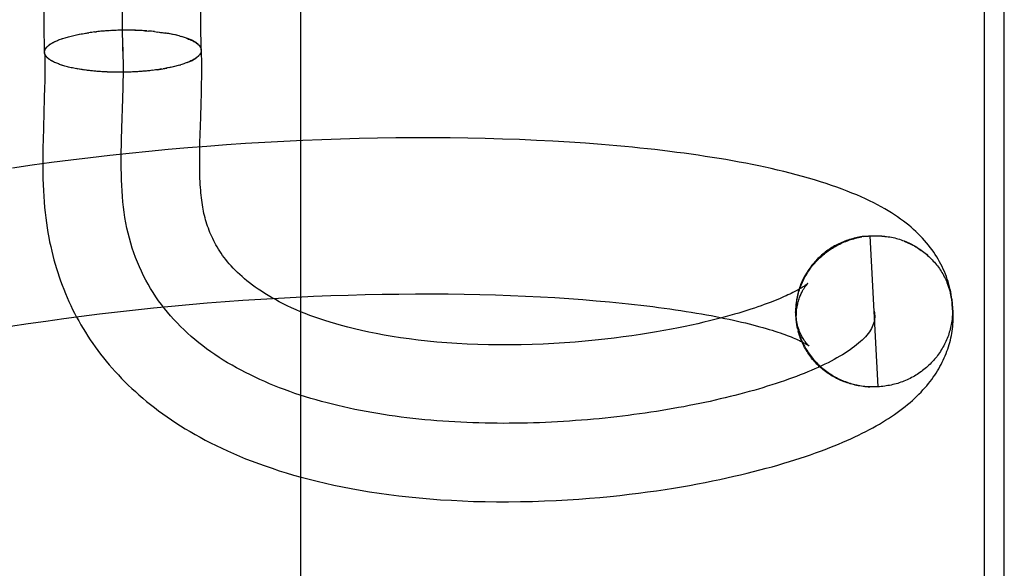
# Model space of a CAD drawing. Header units: inches. Extents: x 0 to 215, y 0 to 139.
# Tile 102 of 117: x 127.8537 to 127.9792, y 51.9599 to 52.0299. Entities that reach past the tile are written whole.
import ezdxf

# ---------------------------------------------------------------- set-up
doc = ezdxf.new("R2010")
doc.units = ezdxf.units.IN
doc.header["$LTSCALE"] = 11.804375
doc.header["$MEASUREMENT"] = 0
doc.linetypes.add('HIDDEN', pattern=[0.2, 0.1, -0.1])
doc.layers.add('DEFAULT_2', color=8, linetype='HIDDEN')

msp = doc.modelspace()

# ---------------------------------------------------------------- linework, layer by layer
at = {"layer": 'DEFAULT_2', "color": 8, "linetype": 'HIDDEN'}
for p, q in [((127.85686, 52.0257), (127.85461, 52.20468)), ((127.87686, 52.02596), (127.87461, 52.20483)), ((127.86686, 52.02583), (127.8648, 52.1886)), ((127.88956, 51.81334), (127.88956, 52.18834)), ((127.97662, 52.18831), (127.97662, 51.81337)), ((127.97921, 51.81624), (127.97921, 52.18544)), ((127.85876, 52.02731), (127.85893, 52.02736)), ((127.86042, 52.0278), (127.86062, 52.02785)), ((127.86059, 52.02784), (127.86079, 52.02789)), ((127.86076, 52.02788), (127.86097, 52.02793)), ((127.86093, 52.02792), (127.86116, 52.02796)), ((127.86129, 52.02799), (127.86251, 52.02819)), ((127.86326, 52.02829), (127.86348, 52.02831)), ((127.86368, 52.02833), (127.86345, 52.02831)), ((127.86389, 52.02835), (127.86365, 52.02833)), ((127.86409, 52.02837), (127.86384, 52.02835)), ((127.86429, 52.02839), (127.86404, 52.02837)), ((127.8645, 52.02841), (127.86423, 52.02838)), ((127.8647, 52.02842), (127.86443, 52.0284)), ((127.86491, 52.02844), (127.86463, 52.02842)), ((127.86512, 52.02845), (127.86483, 52.02843)), ((127.86532, 52.02846), (127.86503, 52.02844)), ((127.86553, 52.02847), (127.86523, 52.02845)), ((127.86574, 52.02848), (127.86543, 52.02846)), ((127.86595, 52.02849), (127.86563, 52.02847)), ((127.86616, 52.0285), (127.86584, 52.02848)), ((127.86637, 52.0285), (127.86604, 52.02849)), ((127.86659, 52.02851), (127.86624, 52.0285)), ((127.8668, 52.02851), (127.86645, 52.0285)), ((127.86701, 52.02851), (127.86665, 52.02851)), ((127.86722, 52.02852), (127.86686, 52.02851)), ((127.86743, 52.02852), (127.86708, 52.02851)), ((127.86764, 52.02851), (127.8673, 52.02851)), ((127.86785, 52.02851), (127.86752, 52.02851)), ((127.86806, 52.02851), (127.86774, 52.02851)), ((127.86827, 52.0285), (127.86796, 52.02851)), ((127.86848, 52.0285), (127.86818, 52.0285)), ((127.86869, 52.02849), (127.86839, 52.02849)), ((127.8689, 52.02848), (127.86861, 52.02849)), ((127.8691, 52.02847), (127.86883, 52.02848)), ((127.86931, 52.02846), (127.86904, 52.02847)), ((127.86951, 52.02845), (127.86926, 52.02846)), ((127.87091, 52.02833), (127.87112, 52.0283)), ((127.8711, 52.02831), (127.87132, 52.02828)), ((127.87129, 52.02829), (127.87152, 52.02825)), ((127.87148, 52.02827), (127.87171, 52.02823)), ((127.87166, 52.02824), (127.8719, 52.0282)), ((127.87185, 52.02822), (127.87209, 52.02817)), ((127.87203, 52.02819), (127.87228, 52.02814)), ((127.87239, 52.02814), (127.87221, 52.02816)), ((127.87256, 52.02811), (127.87228, 52.02814)), ((127.87274, 52.02808), (127.87246, 52.02811)), ((127.87291, 52.02804), (127.87264, 52.02808)), ((127.87307, 52.02801), (127.87282, 52.02805)), ((127.87324, 52.02798), (127.873, 52.02802)), ((127.8734, 52.02794), (127.87317, 52.02798)), ((127.87356, 52.02791), (127.87334, 52.02795)), ((127.87372, 52.02787), (127.87351, 52.02791)), ((127.87387, 52.02783), (127.87367, 52.02787)), ((127.87402, 52.0278), (127.87383, 52.02783)), ((127.87416, 52.02776), (127.87398, 52.02779)), ((127.87414, 52.02775), (127.87429, 52.02771)), ((127.85816, 52.02705), (127.85832, 52.02712)), ((127.85827, 52.0271), (127.85843, 52.02717)), ((127.85839, 52.02715), (127.85855, 52.02722)), ((127.85851, 52.02721), (127.85867, 52.02727)), ((127.85863, 52.02726), (127.8588, 52.02732)), ((127.8765, 52.02521), (127.8764, 52.02514)), ((127.87655, 52.02526), (127.87647, 52.0252)), ((127.85844, 52.0243), (127.85827, 52.02435)), ((127.85856, 52.02425), (127.85839, 52.0243)), ((127.85868, 52.02421), (127.85851, 52.02426)), ((127.8588, 52.02416), (127.85864, 52.02421)), ((127.85893, 52.02411), (127.85877, 52.02416)), ((127.85907, 52.02407), (127.8589, 52.02411)), ((127.8592, 52.02403), (127.85907, 52.02407)), ((127.86062, 52.02366), (127.86043, 52.02371)), ((127.8608, 52.02363), (127.8606, 52.02368)), ((127.86098, 52.02359), (127.86077, 52.02364)), ((127.86116, 52.02356), (127.86094, 52.02361)), ((127.87123, 52.02347), (127.87248, 52.02368)), ((127.87283, 52.02375), (127.87256, 52.0237)), ((127.87299, 52.02379), (127.87274, 52.02373)), ((127.87316, 52.02382), (127.87292, 52.02377)), ((127.87332, 52.02386), (127.87309, 52.02381)), ((127.87348, 52.0239), (127.87326, 52.02385)), ((127.87364, 52.02394), (127.87343, 52.02389)), ((127.8738, 52.02398), (127.87359, 52.02393)), ((127.87395, 52.02402), (127.87375, 52.02397)), ((127.8741, 52.02406), (127.87391, 52.02401)), ((127.87407, 52.02406), (127.87424, 52.02411)), ((127.86135, 52.02353), (127.86112, 52.02358)), ((127.86148, 52.02352), (127.86129, 52.02355)), ((127.86166, 52.02349), (127.86135, 52.02353)), ((127.86185, 52.02346), (127.86154, 52.0235)), ((127.86203, 52.02343), (127.86173, 52.02347)), ((127.86223, 52.02341), (127.86192, 52.02344)), ((127.86242, 52.02338), (127.86212, 52.02341)), ((127.86261, 52.02336), (127.86232, 52.02339)), ((127.86281, 52.02334), (127.86252, 52.02337)), ((127.86301, 52.02332), (127.86272, 52.02334)), ((127.86321, 52.0233), (127.86293, 52.02332)), ((127.86341, 52.02328), (127.86314, 52.0233)), ((127.86362, 52.02326), (127.86334, 52.02328)), ((127.86383, 52.02325), (127.86356, 52.02326)), ((127.86403, 52.02323), (127.86377, 52.02325)), ((127.86424, 52.02322), (127.86398, 52.02323)), ((127.86445, 52.02321), (127.8642, 52.02322)), ((127.86466, 52.0232), (127.86441, 52.0232)), ((127.86488, 52.02319), (127.86463, 52.02319)), ((127.86663, 52.02315), (127.86638, 52.02315)), ((127.86686, 52.02315), (127.8666, 52.02315)), ((127.86706, 52.02315), (127.86682, 52.02315)), ((127.86727, 52.02316), (127.86703, 52.02316)), ((127.86812, 52.02319), (127.8679, 52.02318)), ((127.86855, 52.02321), (127.86829, 52.0232)), ((127.86876, 52.02322), (127.8685, 52.02321)), ((127.86897, 52.02324), (127.8687, 52.02322)), ((127.8691, 52.02325), (127.8689, 52.02323)), ((127.8693, 52.02326), (127.86897, 52.02324)), ((127.8695, 52.02328), (127.86919, 52.02325)), ((127.8697, 52.02329), (127.8694, 52.02327)), ((127.86989, 52.02331), (127.86961, 52.02329)), ((127.87009, 52.02333), (127.86981, 52.02331)), ((127.87028, 52.02335), (127.87002, 52.02333)), ((127.87048, 52.02338), (127.87023, 52.02335)), ((127.87067, 52.0234), (127.87043, 52.02337)), ((127.87086, 52.02342), (127.87063, 52.02339)), ((127.87104, 52.02345), (127.87083, 52.02342)), ((127.87123, 52.02347), (127.87104, 52.02345)), ((127.85689, 52.02126), (127.85685, 52.01986)), ((127.86685, 52.01975), (127.86689, 52.02124)), ((127.87688, 52.02043), (127.8769, 52.02175)), ((127.85685, 52.01986), (127.85673, 52.0161)), ((127.87684, 52.01918), (127.87688, 52.02043)), ((127.86673, 52.01603), (127.86685, 52.01975)), ((127.85673, 52.0161), (127.85669, 52.01449)), ((127.86669, 52.01454), (127.86673, 52.01603)), ((127.87669, 52.01418), (127.87671, 52.01522)), ((127.87758, 52.0137), (127.87512, 52.0135)), ((127.87667, 52.01318), (127.87669, 52.01418)), ((127.88005, 52.01388), (127.87758, 52.0137)), ((127.8825, 52.01405), (127.88005, 52.01388)), ((127.88494, 52.0142), (127.8825, 52.01405)), ((127.88738, 52.01433), (127.88494, 52.0142)), ((127.8898, 52.01445), (127.88738, 52.01433)), ((127.8922, 52.01455), (127.8898, 52.01445)), ((127.8946, 52.01463), (127.8922, 52.01455)), ((127.89697, 52.0147), (127.8946, 52.01463)), ((127.89933, 52.01475), (127.89697, 52.0147)), ((127.90167, 52.01478), (127.89933, 52.01475)), ((127.90399, 52.0148), (127.90167, 52.01478)), ((127.90629, 52.0148), (127.90399, 52.0148)), ((127.90856, 52.01478), (127.90629, 52.0148)), ((127.91081, 52.01475), (127.90856, 52.01478)), ((127.91304, 52.01471), (127.91081, 52.01475)), ((127.91524, 52.01464), (127.91304, 52.01471)), ((127.91742, 52.01457), (127.91524, 52.01464)), ((127.91956, 52.01447), (127.91742, 52.01457)), ((127.92168, 52.01436), (127.91956, 52.01447)), ((127.92377, 52.01424), (127.92168, 52.01436)), ((127.92582, 52.0141), (127.92377, 52.01424)), ((127.8652, 52.01253), (127.86272, 52.01225)), ((127.86768, 52.0128), (127.8652, 52.01253)), ((127.87016, 52.01305), (127.86768, 52.0128)), ((127.87264, 52.01329), (127.87016, 52.01305)), ((127.87512, 52.0135), (127.87264, 52.01329)), ((127.85528, 52.01129), (127.85281, 52.01094)), ((127.85775, 52.01163), (127.85528, 52.01129)), ((127.86023, 52.01195), (127.85775, 52.01163)), ((127.86272, 52.01225), (127.86023, 52.01195)), ((127.96149, 52.00224), (127.9619, 52.00227)), ((127.9617, 52.00226), (127.96211, 52.00229)), ((127.96311, 51.98305), (127.96211, 52.00229)), ((127.96147, 52.00223), (127.96108, 52.00219)), ((127.96128, 52.00222), (127.96169, 52.00225)), ((127.97198, 51.99615), (127.97233, 51.99502)), ((127.89337, 51.99467), (127.89557, 51.99474)), ((127.89557, 51.99474), (127.89775, 51.9948)), ((127.89775, 51.9948), (127.89991, 51.99484)), ((127.89991, 51.99484), (127.90205, 51.99487)), ((127.90205, 51.99487), (127.90416, 51.99489)), ((127.90416, 51.99489), (127.90625, 51.99489)), ((127.90625, 51.99489), (127.90832, 51.99488)), ((127.90832, 51.99488), (127.91035, 51.99485)), ((127.91035, 51.99485), (127.91236, 51.99481)), ((127.91236, 51.99481), (127.91434, 51.99475)), ((127.91434, 51.99475), (127.91628, 51.99469)), ((127.87304, 51.99333), (127.87533, 51.99354)), ((127.87533, 51.99354), (127.87762, 51.99373)), ((127.87762, 51.99373), (127.8799, 51.99391)), ((127.8799, 51.99391), (127.88217, 51.99408)), ((127.88217, 51.99408), (127.88443, 51.99422)), ((127.88443, 51.99422), (127.88669, 51.99436)), ((127.88669, 51.99436), (127.88893, 51.99448)), ((127.88893, 51.99448), (127.89116, 51.99458)), ((127.89116, 51.99458), (127.89337, 51.99467)), ((127.91628, 51.99469), (127.91819, 51.99461)), ((127.91819, 51.99461), (127.92007, 51.99451)), ((127.92007, 51.99451), (127.92191, 51.99441)), ((127.92191, 51.99441), (127.92371, 51.99429)), ((127.92371, 51.99429), (127.92547, 51.99416)), ((127.92547, 51.99416), (127.92719, 51.99402)), ((127.8616, 51.99205), (127.86388, 51.99234)), ((127.86388, 51.99234), (127.86617, 51.99261)), ((127.86617, 51.99261), (127.86846, 51.99286)), ((127.86846, 51.99286), (127.87075, 51.9931)), ((127.87075, 51.9931), (127.87304, 51.99333)), ((127.95261, 51.99275), (127.95261, 51.99255)), ((127.95261, 51.99255), (127.95264, 51.99216)), ((127.95261, 51.99235), (127.95265, 51.99195)), ((127.97259, 51.9933), (127.97261, 51.99285)), ((127.97269, 51.99161), (127.97267, 51.99273)), ((127.85254, 51.99076), (127.85479, 51.9911)), ((127.85479, 51.9911), (127.85705, 51.99143)), ((127.85705, 51.99143), (127.85932, 51.99175)), ((127.85932, 51.99175), (127.8616, 51.99205)), ((127.95264, 51.99194), (127.95268, 51.99154)), ((127.95265, 51.99174), (127.9527, 51.99134)), ((127.95268, 51.99153), (127.95273, 51.99114)), ((127.9527, 51.99133), (127.95276, 51.99094)), ((127.95274, 51.99113), (127.9528, 51.99074)), ((127.95285, 51.99047), (127.95277, 51.99093)), ((127.95281, 51.99073), (127.9529, 51.99029)), ((127.95286, 51.99053), (127.95293, 51.99013)), ((127.96247, 51.98303), (127.96205, 51.98303)), ((127.96268, 51.98303), (127.96226, 51.98302)), ((127.96289, 51.98304), (127.96247, 51.98302)), ((127.96311, 51.98305), (127.96268, 51.98303)), ((127.96332, 51.98306), (127.96289, 51.98303))]:
    msp.add_line(p, q, dxfattribs=at)
for points in [[(127.8589, 52.02736), (127.85906, 52.02741), (127.8592, 52.02746)], [(127.85904, 52.02741), (127.85918, 52.02745), (127.85932, 52.0275)], [(127.85934, 52.0275), (127.85949, 52.02755), (127.85963, 52.02759), (127.85979, 52.02764), (127.85994, 52.02768), (127.8601, 52.02772), (127.86026, 52.02776), (127.86042, 52.0278)], [(127.86111, 52.02795), (127.86134, 52.028), (127.86153, 52.02803), (127.86172, 52.02807)], [(127.86192, 52.0281), (127.86211, 52.02813), (127.86231, 52.02816), (127.86251, 52.02819)], [(127.86329, 52.02829), (127.86309, 52.02827), (127.8629, 52.02824), (127.8627, 52.02822), (127.86251, 52.02819)], [(127.86992, 52.02842), (127.86972, 52.02844), (127.86947, 52.02845)], [(127.86968, 52.02843), (127.86989, 52.02842), (127.8701, 52.0284)], [(127.87091, 52.02833), (127.87071, 52.02835), (127.87052, 52.02837), (127.87032, 52.02839), (127.87012, 52.02841)], [(127.87689, 52.02597), (127.87688, 52.026), (127.87688, 52.02605), (127.87687, 52.02611), (127.87685, 52.02616), (127.87684, 52.02622), (127.87681, 52.02628), (127.87678, 52.02633), (127.87675, 52.02639), (127.87671, 52.02644), (127.87667, 52.0265), (127.87663, 52.02655), (127.87658, 52.02661), (127.87652, 52.02666), (127.87647, 52.02672), (127.8764, 52.02677), (127.87634, 52.02682), (127.87627, 52.02687), (127.87619, 52.02693), (127.87611, 52.02698), (127.87603, 52.02703), (127.87594, 52.02708), (127.87585, 52.02713), (127.87575, 52.02718), (127.87565, 52.02723), (127.87555, 52.02727), (127.87544, 52.02732), (127.87533, 52.02737), (127.87521, 52.02741), (127.8751, 52.02746), (127.87497, 52.02751), (127.87485, 52.02755), (127.87472, 52.02759), (127.87458, 52.02763), (127.87445, 52.02768), (127.87431, 52.02772)], [(127.87498, 52.02749), (127.8751, 52.02744), (127.87523, 52.02739), (127.87535, 52.02735), (127.87546, 52.0273), (127.87557, 52.02725), (127.87568, 52.0272), (127.87578, 52.02715), (127.87588, 52.02709), (127.87597, 52.02704), (127.87606, 52.02699), (127.87614, 52.02693), (127.87622, 52.02688), (127.8763, 52.02683), (127.87637, 52.02677), (127.87643, 52.02671), (127.87649, 52.02666), (127.87655, 52.0266), (127.8766, 52.02655), (127.87665, 52.02649), (127.87669, 52.02643), (127.87673, 52.02637), (127.87676, 52.02632), (127.87679, 52.02626), (127.87681, 52.0262), (127.87683, 52.02614), (127.87684, 52.02608), (127.87685, 52.02602), (127.87686, 52.02596), (127.87686, 52.02596)], [(127.85686, 52.0257), (127.85686, 52.02571), (127.85686, 52.02577), (127.85687, 52.02583), (127.85688, 52.02589), (127.8569, 52.02595), (127.85692, 52.02601), (127.85695, 52.02607), (127.85698, 52.02613), (127.85702, 52.02619), (127.85706, 52.02625), (127.85711, 52.02631), (127.85716, 52.02637), (127.85722, 52.02643), (127.85728, 52.02649), (127.85735, 52.02654), (127.85742, 52.0266), (127.85749, 52.02666), (127.85757, 52.02672), (127.85766, 52.02677), (127.85775, 52.02683), (127.85785, 52.02688), (127.85795, 52.02694), (127.85805, 52.02699), (127.85816, 52.02705)], [(127.85688, 52.02569), (127.85688, 52.02571), (127.85689, 52.02577), (127.85689, 52.02583), (127.8569, 52.02589), (127.85692, 52.02595), (127.85694, 52.02601), (127.85697, 52.02606), (127.857, 52.02612), (127.85703, 52.02618), (127.85707, 52.02624), (127.85712, 52.02629), (127.85717, 52.02635), (127.85722, 52.02641), (127.85728, 52.02647), (127.85734, 52.02652), (127.85741, 52.02658), (127.85748, 52.02663), (127.85756, 52.02669), (127.85764, 52.02674), (127.85772, 52.0268), (127.85781, 52.02685), (127.8579, 52.02691), (127.858, 52.02696), (127.8581, 52.02701), (127.85821, 52.02706)], [(127.86689, 52.02124), (127.86691, 52.02198), (127.86692, 52.02279), (127.86692, 52.02361), (127.86692, 52.02441), (127.8669, 52.02521), (127.86688, 52.02601), (127.86684, 52.02679)], [(127.85832, 52.02435), (127.85816, 52.0244), (127.85805, 52.02446), (127.85795, 52.02451), (127.85785, 52.02456), (127.85775, 52.02461), (127.85766, 52.02467), (127.85758, 52.02472), (127.8575, 52.02478), (127.85742, 52.02483), (127.85735, 52.02489), (127.85728, 52.02495), (127.85722, 52.025), (127.85716, 52.02506), (127.85711, 52.02512), (127.85706, 52.02518), (127.85702, 52.02523), (127.85698, 52.02529), (127.85695, 52.02535), (127.85692, 52.02541), (127.8569, 52.02547), (127.85688, 52.02553), (127.85687, 52.02559), (127.85686, 52.02565), (127.85686, 52.0257)], [(127.85688, 52.02569), (127.8569, 52.02514), (127.85691, 52.02452), (127.85692, 52.0239), (127.85692, 52.02326), (127.85691, 52.02261), (127.8569, 52.02194), (127.85689, 52.02126)], [(127.85821, 52.0244), (127.85811, 52.02445), (127.85801, 52.0245), (127.85791, 52.02455), (127.85781, 52.0246), (127.85772, 52.02465), (127.85764, 52.0247), (127.85756, 52.02476), (127.85748, 52.02481), (127.85741, 52.02486), (127.85734, 52.02492), (127.85728, 52.02497), (127.85722, 52.02503), (127.85717, 52.02508), (127.85712, 52.02514), (127.85707, 52.0252), (127.85703, 52.02525), (127.857, 52.02531), (127.85697, 52.02537), (127.85694, 52.02542), (127.85692, 52.02548), (127.8569, 52.02554), (127.85689, 52.0256), (127.85689, 52.02566), (127.85688, 52.02569)], [(127.87644, 52.02515), (127.87633, 52.02509), (127.87626, 52.02503), (127.87618, 52.02497), (127.8761, 52.02492), (127.87602, 52.02486), (127.87593, 52.02481), (127.87583, 52.02475), (127.87573, 52.0247), (127.87563, 52.02465), (127.87552, 52.02459), (127.87541, 52.02454), (127.87529, 52.02449), (127.87517, 52.02444), (127.87505, 52.02439), (127.87492, 52.02434), (127.87478, 52.02429), (127.87465, 52.02424), (127.87451, 52.0242), (127.87436, 52.02415), (127.87422, 52.0241)], [(127.87504, 52.02438), (127.87516, 52.02443), (127.87528, 52.02447), (127.87539, 52.02452), (127.8755, 52.02457), (127.8756, 52.02462), (127.8757, 52.02467), (127.8758, 52.02473), (127.8759, 52.02478), (127.87599, 52.02483), (127.87607, 52.02488), (127.87615, 52.02494), (127.87623, 52.02499), (127.8763, 52.02504), (127.87637, 52.0251)], [(127.87686, 52.02596), (127.87686, 52.0259), (127.87685, 52.02585), (127.87684, 52.02579), (127.87682, 52.02573), (127.8768, 52.02567), (127.87678, 52.02561), (127.87675, 52.02555), (127.87671, 52.02549), (127.87667, 52.02543), (127.87663, 52.02537), (127.87658, 52.02532), (127.87652, 52.02526)], [(127.87665, 52.02537), (127.8767, 52.02543), (127.87673, 52.02549), (127.87677, 52.02554), (127.8768, 52.0256), (127.87682, 52.02566), (127.87685, 52.02571), (127.87686, 52.02577), (127.87687, 52.02583), (127.87688, 52.02588), (127.87689, 52.02594), (127.87689, 52.02597)], [(127.8769, 52.02175), (127.87691, 52.02244), (127.87692, 52.02315), (127.87692, 52.02388), (127.87691, 52.02464), (127.8769, 52.02542), (127.87689, 52.02597)], [(127.86045, 52.0237), (127.86028, 52.02373), (127.86011, 52.02377), (127.85995, 52.02381), (127.85979, 52.02385), (127.85963, 52.02389), (127.85948, 52.02394), (127.85933, 52.02398), (127.85918, 52.02402), (127.85904, 52.02407)], [(127.87265, 52.02371), (127.87238, 52.02366), (127.87219, 52.02363), (127.872, 52.02359)], [(127.86641, 52.02315), (127.86618, 52.02315), (127.86596, 52.02315), (127.86574, 52.02315), (127.86552, 52.02316), (127.86529, 52.02317), (127.86507, 52.02317), (127.86485, 52.02318)], [(127.86833, 52.0232), (127.86809, 52.02319), (127.86788, 52.02318), (127.86768, 52.02317), (127.86747, 52.02316), (127.86727, 52.02316)], [(127.87181, 52.02356), (127.87162, 52.02353), (127.87143, 52.0235), (127.87123, 52.02347)], [(127.87671, 52.01522), (127.87678, 52.01741), (127.87684, 52.01918)], [(127.85669, 52.01449), (127.85667, 52.01366), (127.85666, 52.01284), (127.85665, 52.01201), (127.85666, 52.01119), (127.85667, 52.01038), (127.85668, 52.00959), (127.85671, 52.00881), (127.85674, 52.00806), (127.85678, 52.00733), (127.85684, 52.00662), (127.85689, 52.00592), (127.85696, 52.00525), (127.85704, 52.00459), (127.85712, 52.00395), (127.85721, 52.00332), (127.85731, 52.0027), (127.85742, 52.0021), (127.85753, 52.00151), (127.85766, 52.00093), (127.85779, 52.00036), (127.85792, 51.9998), (127.85807, 51.99925), (127.85822, 51.9987), (127.85839, 51.99815), (127.85856, 51.99761), (127.85873, 51.99707), (127.85892, 51.99654), (127.85912, 51.99601), (127.85932, 51.99548), (127.85953, 51.99496), (127.85975, 51.99444), (127.85998, 51.99393), (127.86022, 51.99343), (127.86046, 51.99292), (127.86071, 51.99243), (127.86097, 51.99193), (127.86124, 51.99144), (127.86151, 51.99096), (127.8618, 51.99048), (127.86209, 51.99), (127.86239, 51.98952), (127.8627, 51.98905), (127.86302, 51.98858), (127.86335, 51.98812), (127.86368, 51.98766), (127.86403, 51.9872), (127.86438, 51.98675), (127.86474, 51.9863), (127.86512, 51.98586), (127.8655, 51.98542), (127.86589, 51.98498), (127.86629, 51.98455), (127.8667, 51.98412), (127.86712, 51.98369), (127.86755, 51.98326), (127.868, 51.98284), (127.86845, 51.98243), (127.86891, 51.98201), (127.86939, 51.9816), (127.86987, 51.98119), (127.87037, 51.98079), (127.87088, 51.98039), (127.8714, 51.98), (127.87194, 51.9796), (127.87249, 51.97922), (127.87305, 51.97883), (127.87362, 51.97845), (127.87421, 51.97807), (127.87481, 51.9777), (127.87543, 51.97733), (127.87606, 51.97697), (127.8767, 51.97661), (127.87737, 51.97625), (127.87805, 51.9759), (127.87875, 51.97555), (127.87946, 51.9752), (127.88019, 51.97487), (127.88095, 51.97453), (127.88172, 51.9742), (127.88251, 51.97388), (127.88332, 51.97356), (127.88415, 51.97325), (127.885, 51.97295), (127.88587, 51.97265), (127.88677, 51.97235), (127.88769, 51.97207), (127.88863, 51.97179), (127.8896, 51.97152), (127.8906, 51.97125), (127.89162, 51.971), (127.89267, 51.97075), (127.89374, 51.97051), (127.89484, 51.97028), (127.89597, 51.97007), (127.89712, 51.96986), (127.8983, 51.96966), (127.89951, 51.96948), (127.90075, 51.96931), (127.90202, 51.96915), (127.90331, 51.969), (127.90463, 51.96887), (127.90597, 51.96876), (127.90734, 51.96865), (127.90873, 51.96857), (127.91013, 51.9685), (127.91157, 51.96844), (127.91302, 51.96841), (127.9145, 51.96839), (127.91601, 51.96839), (127.91753, 51.9684), (127.91906, 51.96843), (127.92058, 51.96849), (127.92208, 51.96855), (127.92355, 51.96863), (127.92497, 51.96873), (127.92634, 51.96883), (127.92767, 51.96895), (127.92895, 51.96907), (127.9302, 51.9692), (127.93141, 51.96934), (127.93259, 51.96949), (127.93374, 51.96964), (127.93486, 51.9698), (127.93596, 51.96996), (127.93703, 51.97013), (127.93808, 51.97031), (127.9391, 51.97048), (127.9401, 51.97067), (127.94107, 51.97085), (127.94202, 51.97104), (127.94295, 51.97123), (127.94385, 51.97143), (127.94473, 51.97163), (127.94559, 51.97183), (127.94643, 51.97203), (127.94726, 51.97223), (127.94806, 51.97244), (127.94884, 51.97265), (127.94961, 51.97286), (127.95036, 51.97307), (127.9511, 51.97329), (127.95181, 51.97351), (127.95251, 51.97373), (127.95319, 51.97395), (127.95386, 51.97417), (127.95451, 51.97439), (127.95514, 51.97461), (127.95576, 51.97484), (127.95636, 51.97506), (127.95695, 51.97529), (127.95752, 51.97552), (127.95808, 51.97575), (127.95862, 51.97597), (127.95914, 51.9762), (127.95966, 51.97643), (127.96015, 51.97666), (127.96064, 51.97689), (127.96111, 51.97713), (127.96157, 51.97736), (127.96201, 51.97759), (127.96245, 51.97782), (127.96287, 51.97806), (127.96328, 51.9783), (127.96369, 51.97854), (127.96408, 51.97878), (127.96446, 51.97902), (127.96484, 51.97926), (127.9652, 51.97951), (127.96556, 51.97976), (127.9659, 51.98001), (127.96624, 51.98027), (127.96656, 51.98052), (127.96688, 51.98078), (127.96719, 51.98104), (127.96749, 51.9813), (127.96778, 51.98157), (127.96806, 51.98183), (127.96833, 51.9821), (127.96859, 51.98237), (127.96884, 51.98264), (127.96909, 51.98291), (127.96932, 51.98318), (127.96954, 51.98345), (127.96975, 51.98372), (127.96996, 51.98399), (127.97015, 51.98426), (127.97034, 51.98453), (127.97052, 51.9848), (127.97069, 51.98508), (127.97085, 51.98535), (127.97101, 51.98562), (127.97116, 51.9859), (127.9713, 51.98617), (127.97143, 51.98645), (127.97156, 51.98673), (127.97168, 51.98701), (127.97179, 51.98729), (127.9719, 51.98757), (127.972, 51.98785)], [(127.86713, 52.00464), (127.86703, 52.0053), (127.86694, 52.00597), (127.86687, 52.00665), (127.86681, 52.00733), (127.86676, 52.00803), (127.86672, 52.00873), (127.86669, 52.00944), (127.86667, 52.01016), (127.86666, 52.01088), (127.86665, 52.0116), (127.86666, 52.01233), (127.86666, 52.01307), (127.86668, 52.0138), (127.86669, 52.01454)], [(127.97261, 51.99285), (127.9726, 51.99314), (127.97258, 51.99347), (127.97256, 51.99381), (127.97252, 51.99414), (127.97248, 51.99448), (127.97243, 51.99481), (127.97237, 51.99514), (127.9723, 51.99547), (127.97222, 51.9958), (127.97214, 51.99613), (127.97204, 51.99646), (127.97194, 51.99678), (127.97182, 51.9971), (127.9717, 51.99742), (127.97157, 51.99774), (127.97143, 51.99806), (127.97129, 51.99837), (127.97113, 51.99868), (127.97096, 51.999), (127.97079, 51.99931), (127.97061, 51.99961), (127.97041, 51.99992), (127.97021, 52.00022), (127.97, 52.00052), (127.96977, 52.00082), (127.96954, 52.00112), (127.9693, 52.00141), (127.96905, 52.0017), (127.96879, 52.00198), (127.96852, 52.00227), (127.96824, 52.00255), (127.96795, 52.00283), (127.96765, 52.0031), (127.96734, 52.00338), (127.96702, 52.00365), (127.96668, 52.00391), (127.96634, 52.00418), (127.96598, 52.00444), (127.96561, 52.0047), (127.96522, 52.00496), (127.96482, 52.00522), (127.9644, 52.00548), (127.96397, 52.00573), (127.96352, 52.00599), (127.96305, 52.00624), (127.96256, 52.0065), (127.96204, 52.00675), (127.96151, 52.00701), (127.96096, 52.00726), (127.96039, 52.00751), (127.95979, 52.00775), (127.95918, 52.008), (127.95854, 52.00825), (127.95788, 52.00849), (127.95719, 52.00873), (127.95649, 52.00896), (127.95576, 52.0092), (127.95501, 52.00943), (127.95425, 52.00965), (127.95348, 52.00987), (127.95269, 52.01008), (127.9519, 52.01029), (127.95111, 52.01049), (127.95031, 52.01068), (127.94951, 52.01086), (127.94871, 52.01104), (127.9479, 52.01121), (127.94708, 52.01138), (127.94625, 52.01155), (127.94541, 52.0117), (127.94457, 52.01186), (127.94371, 52.01201), (127.94285, 52.01216), (127.94197, 52.0123), (127.94109, 52.01243), (127.9402, 52.01257), (127.9393, 52.0127), (127.9384, 52.01282), (127.93748, 52.01294), (127.93656, 52.01306), (127.93562, 52.01318), (127.93468, 52.01329), (127.93373, 52.01339), (127.93277, 52.01349), (127.9318, 52.01359), (127.93083, 52.01369), (127.92984, 52.01378), (127.92885, 52.01386), (127.92785, 52.01395), (127.92582, 52.0141)], [(127.95417, 51.99622), (127.95416, 51.99622), (127.95415, 51.99621), (127.95414, 51.9962), (127.95412, 51.99618), (127.95409, 51.99616), (127.95406, 51.99614), (127.95403, 51.99611), (127.95398, 51.99607), (127.95393, 51.99604), (127.95387, 51.99599), (127.9538, 51.99595), (127.95372, 51.99589), (127.95364, 51.99584), (127.95354, 51.99578), (127.95344, 51.99571), (127.95333, 51.99564), (127.9532, 51.99557), (127.95307, 51.9955), (127.95293, 51.99541), (127.95277, 51.99533), (127.95261, 51.99524), (127.95244, 51.99515), (127.95225, 51.99506), (127.95206, 51.99496), (127.95185, 51.99486), (127.95163, 51.99476), (127.9514, 51.99465), (127.95115, 51.99454), (127.95089, 51.99442), (127.95062, 51.99431), (127.95033, 51.99418), (127.95002, 51.99406), (127.9497, 51.99393), (127.94935, 51.9938), (127.94899, 51.99366), (127.94861, 51.99352), (127.94821, 51.99337), (127.94779, 51.99323), (127.94735, 51.99308), (127.94688, 51.99293), (127.9464, 51.99277), (127.94589, 51.99261), (127.94536, 51.99245), (127.94481, 51.99229), (127.94422, 51.99212), (127.94362, 51.99195), (127.94298, 51.99179), (127.94232, 51.99161), (127.94163, 51.99144), (127.9409, 51.99127), (127.94015, 51.99109), (127.93935, 51.99092), (127.93853, 51.99074), (127.93766, 51.99056), (127.93677, 51.99039), (127.93583, 51.99022), (127.93487, 51.99005), (127.93387, 51.98988), (127.93283, 51.98972), (127.93175, 51.98956), (127.93064, 51.9894), (127.92948, 51.98925), (127.92829, 51.98911), (127.92706, 51.98898), (127.92579, 51.98886), (127.9245, 51.98875), (127.92317, 51.98865), (127.92181, 51.98857), (127.92043, 51.9885), (127.91904, 51.98844), (127.91764, 51.98841), (127.91624, 51.98839), (127.91484, 51.98839), (127.91346, 51.9884), (127.91209, 51.98844), (127.91075, 51.98849), (127.90943, 51.98856), (127.90815, 51.98865), (127.90689, 51.98875), (127.90567, 51.98887), (127.90449, 51.989), (127.90335, 51.98914), (127.90225, 51.98929), (127.90119, 51.98946), (127.90016, 51.98963), (127.89916, 51.98982), (127.89819, 51.99001), (127.89726, 51.99022), (127.89637, 51.99043), (127.89553, 51.99064), (127.89474, 51.99085), (127.89399, 51.99106), (127.89328, 51.99127), (127.8926, 51.99149), (127.89195, 51.9917), (127.89132, 51.99193), (127.8907, 51.99215), (127.8901, 51.99238), (127.88951, 51.99262), (127.88893, 51.99287), (127.88837, 51.99312), (127.88782, 51.99337), (127.8873, 51.99363), (127.88679, 51.99389), (127.8863, 51.99416), (127.88582, 51.99442), (127.88537, 51.99468), (127.88494, 51.99495), (127.88452, 51.99522), (127.88412, 51.99548), (127.88374, 51.99575), (127.88337, 51.99602), (127.88302, 51.99629), (127.88268, 51.99656), (127.88236, 51.99683), (127.88205, 51.9971), (127.88175, 51.99737), (127.88146, 51.99764), (127.88119, 51.99791), (127.88092, 51.99818), (127.88067, 51.99845), (127.88043, 51.99872), (127.8802, 51.99899), (127.87999, 51.99926), (127.87978, 51.99954), (127.87958, 51.9998), (127.87939, 52.00007), (127.87921, 52.00034), (127.87904, 52.00061), (127.87888, 52.00088), (127.87873, 52.00114), (127.87858, 52.00141), (127.87844, 52.00167), (127.87831, 52.00194), (127.87819, 52.0022), (127.87807, 52.00247), (127.87796, 52.00273), (127.87786, 52.00299), (127.87776, 52.00326), (127.87766, 52.00353), (127.87758, 52.0038), (127.87749, 52.00407), (127.87741, 52.00434), (127.87734, 52.00461), (127.87727, 52.00489), (127.8772, 52.00516), (127.87715, 52.00543), (127.87709, 52.0057), (127.87704, 52.00597), (127.87699, 52.00625), (127.87695, 52.00654), (127.87691, 52.00683), (127.87687, 52.00714), (127.87684, 52.00746), (127.87681, 52.00778), (127.87678, 52.00812), (127.87675, 52.00847), (127.87673, 52.00884), (127.87671, 52.00922), (127.87669, 52.00961), (127.87668, 52.01001), (127.87667, 52.01043), (127.87666, 52.01086), (127.87666, 52.0113), (127.87665, 52.01176), (127.87666, 52.01222), (127.87666, 52.0127), (127.87667, 52.01318)], [(127.96261, 51.99267), (127.96265, 51.99248), (127.96268, 51.99229), (127.96269, 51.9921), (127.96269, 51.99191), (127.96268, 51.99171), (127.96265, 51.99152), (127.96261, 51.99133), (127.96255, 51.99112), (127.96247, 51.99091), (127.96238, 51.9907), (127.96227, 51.99049), (127.96215, 51.99028), (127.96201, 51.99006), (127.96185, 51.98985), (127.96169, 51.98964), (127.9615, 51.98943), (127.96131, 51.98922), (127.96109, 51.98901), (127.96087, 51.9888), (127.96063, 51.98859), (127.96038, 51.98838), (127.96011, 51.98817), (127.95983, 51.98796), (127.95954, 51.98775), (127.95923, 51.98755), (127.95891, 51.98734), (127.95858, 51.98713), (127.95823, 51.98693), (127.95788, 51.98673), (127.95751, 51.98652), (127.95713, 51.98632), (127.95674, 51.98612), (127.95633, 51.98592), (127.95592, 51.98572), (127.95549, 51.98552), (127.95505, 51.98533), (127.9546, 51.98513), (127.95415, 51.98494), (127.95368, 51.98475), (127.9532, 51.98456), (127.95271, 51.98437), (127.95221, 51.98419), (127.9517, 51.984), (127.95118, 51.98382), (127.95065, 51.98364), (127.95011, 51.98346), (127.94956, 51.98328), (127.949, 51.98311), (127.94844, 51.98293), (127.94787, 51.98276), (127.94728, 51.98259), (127.94669, 51.98243), (127.9461, 51.98227), (127.94549, 51.9821), (127.94488, 51.98195), (127.94426, 51.98179), (127.94363, 51.98164), (127.94299, 51.98149), (127.94235, 51.98134), (127.9417, 51.98119), (127.94104, 51.98105), (127.94038, 51.98091), (127.93971, 51.98078), (127.93904, 51.98064), (127.93836, 51.98051), (127.93767, 51.98039), (127.93698, 51.98026), (127.93629, 51.98014), (127.93558, 51.98003), (127.93488, 51.97991), (127.93417, 51.9798), (127.93345, 51.9797), (127.93273, 51.9796), (127.932, 51.9795), (127.93127, 51.9794), (127.93054, 51.97931), (127.92981, 51.97922), (127.92907, 51.97914), (127.92832, 51.97906), (127.92757, 51.97898), (127.92683, 51.97891), (127.92607, 51.97885), (127.92532, 51.97878), (127.92456, 51.97873), (127.9238, 51.97867), (127.92304, 51.97862), (127.92227, 51.97858), (127.92151, 51.97854), (127.92074, 51.9785), (127.91997, 51.97847), (127.9192, 51.97844), (127.91843, 51.97842), (127.91766, 51.9784), (127.91689, 51.97839), (127.91611, 51.97839), (127.91534, 51.97838), (127.91457, 51.97839), (127.91379, 51.9784), (127.91302, 51.97841), (127.91225, 51.97843), (127.91148, 51.97845), (127.9107, 51.97848), (127.90993, 51.97852), (127.90916, 51.97856), (127.9084, 51.97861), (127.90763, 51.97866), (127.90686, 51.97872), (127.9061, 51.97878), (127.90534, 51.97885), (127.90458, 51.97893), (127.90382, 51.97901), (127.90307, 51.97909), (127.90232, 51.97919), (127.90157, 51.97929), (127.90082, 51.97939), (127.90008, 51.97951), (127.89934, 51.97963), (127.89861, 51.97975), (127.89788, 51.97988), (127.89715, 51.98002), (127.89643, 51.98017), (127.89571, 51.98032), (127.89499, 51.98048), (127.89428, 51.98064), (127.89358, 51.98081), (127.89288, 51.98099), (127.89218, 51.98118), (127.89149, 51.98137), (127.89081, 51.98157), (127.89013, 51.98178), (127.88946, 51.98199), (127.88879, 51.98221), (127.88814, 51.98244), (127.88748, 51.98268), (127.88684, 51.98292), (127.8862, 51.98317), (127.88556, 51.98343), (127.88494, 51.9837), (127.88432, 51.98397), (127.88371, 51.98426), (127.88311, 51.98455), (127.88251, 51.98485), (127.88192, 51.98515), (127.88135, 51.98547), (127.88078, 51.98579), (127.88021, 51.98612), (127.87966, 51.98646), (127.87912, 51.9868), (127.87858, 51.98716), (127.87806, 51.98752), (127.87754, 51.98789), (127.87704, 51.98827), (127.87654, 51.98866), (127.87605, 51.98906), (127.87558, 51.98947), (127.87511, 51.98988), (127.87466, 51.99031), (127.87421, 51.99074), (127.87378, 51.99118), (127.87336, 51.99163), (127.87295, 51.99209), (127.87255, 51.99256), (127.87216, 51.99304), (127.87178, 51.99353), (127.87142, 51.99402), (127.87107, 51.99453), (127.87073, 51.99505), (127.8704, 51.99557), (127.87009, 51.99611), (127.86979, 51.99665), (127.8695, 51.9972), (127.86922, 51.99777), (127.86896, 51.99834), (127.86871, 51.99893), (127.86848, 51.99952), (127.86826, 52.00012), (127.86805, 52.00074), (127.86786, 52.00136), (127.86769, 52.002), (127.86752, 52.00264), (127.86738, 52.00329), (127.86724, 52.00396), (127.86713, 52.00464)], [(127.9619, 52.00228), (127.96232, 52.0023), (127.96253, 52.00231), (127.96274, 52.00231), (127.96295, 52.00231), (127.96316, 52.00231), (127.96338, 52.0023), (127.96359, 52.00228), (127.9638, 52.00226), (127.964, 52.00224), (127.96421, 52.00222), (127.96442, 52.00218), (127.96463, 52.00215), (127.96484, 52.00211), (127.96504, 52.00207), (127.96524, 52.00202), (127.96545, 52.00196), (127.96565, 52.00191), (127.96585, 52.00185), (127.96605, 52.00178), (127.96625, 52.00171), (127.96644, 52.00164), (127.96664, 52.00156), (127.96683, 52.00148), (127.96702, 52.0014), (127.96721, 52.00131), (127.96739, 52.00122), (127.96758, 52.00112), (127.96776, 52.00102), (127.96794, 52.00092), (127.96812, 52.00081), (127.96829, 52.0007), (127.96846, 52.00058), (127.96863, 52.00046), (127.9688, 52.00034), (127.96896, 52.00022), (127.96913, 52.00009), (127.96928, 51.99996), (127.96944, 51.99982)], [(127.96211, 52.00229), (127.96232, 52.0023), (127.96253, 52.00231), (127.96274, 52.00231), (127.96295, 52.00231), (127.96316, 52.0023), (127.96337, 52.00229), (127.96358, 52.00227), (127.96379, 52.00225), (127.964, 52.00223), (127.96421, 52.0022), (127.96442, 52.00217)], [(127.96126, 52.0022), (127.96088, 52.00216), (127.96067, 52.00212), (127.96047, 52.00208), (127.96027, 52.00203), (127.96007, 52.00199), (127.95987, 52.00193), (127.95967, 52.00188), (127.95947, 52.00182), (127.95927, 52.00175), (127.95908, 52.00168), (127.95889, 52.00161), (127.95869, 52.00153), (127.9585, 52.00145), (127.95832, 52.00137), (127.95813, 52.00128), (127.95795, 52.00119), (127.95776, 52.0011), (127.95758, 52.001), (127.95741, 52.0009), (127.95723, 52.00079), (127.95706, 52.00068), (127.95689, 52.00057), (127.95672, 52.00045), (127.95655, 52.00033), (127.95639, 52.00021), (127.95623, 52.00009), (127.95607, 51.99996), (127.95591, 51.99982), (127.95576, 51.99969), (127.95561, 51.99955), (127.95546, 51.99941), (127.95532, 51.99927), (127.95518, 51.99912), (127.95504, 51.99897), (127.95491, 51.99882), (127.95478, 51.99866), (127.95465, 51.9985), (127.95453, 51.99834), (127.95441, 51.99818), (127.95429, 51.99802), (127.95418, 51.99785), (127.95407, 51.99768), (127.95396, 51.99751), (127.95386, 51.99734), (127.95376, 51.99716), (127.95367, 51.99698), (127.95358, 51.9968), (127.95349, 51.99662), (127.95341, 51.99644), (127.95333, 51.99625), (127.95325, 51.99607), (127.95318, 51.99588), (127.95311, 51.99569), (127.95305, 51.9955), (127.95299, 51.99531), (127.95294, 51.99512), (127.95289, 51.99492), (127.95284, 51.99473), (127.9528, 51.99453), (127.95276, 51.99434), (127.95273, 51.99414), (127.9527, 51.99394), (127.95267, 51.99375), (127.95265, 51.99355), (127.95263, 51.99335), (127.95262, 51.99315), (127.95261, 51.99295), (127.95261, 51.99275)], [(127.95263, 51.99236), (127.95263, 51.99257), (127.95264, 51.99277), (127.95264, 51.99298), (127.95266, 51.99318), (127.95268, 51.99339), (127.9527, 51.99359), (127.95272, 51.9938), (127.95276, 51.994), (127.95279, 51.9942), (127.95283, 51.99441), (127.95288, 51.99461), (127.95292, 51.99481), (127.95298, 51.99501), (127.95303, 51.99521), (127.9531, 51.9954), (127.95316, 51.9956), (127.95323, 51.9958), (127.95331, 51.99599), (127.95339, 51.99618), (127.95347, 51.99637), (127.95356, 51.99656), (127.95365, 51.99675), (127.95375, 51.99693), (127.95384, 51.99712), (127.95395, 51.9973), (127.95406, 51.99748), (127.95417, 51.99765), (127.95428, 51.99783), (127.9544, 51.998), (127.95452, 51.99817), (127.95465, 51.99834), (127.95478, 51.9985), (127.95491, 51.99867), (127.95505, 51.99883), (127.95519, 51.99898), (127.95534, 51.99914), (127.95548, 51.99929), (127.95563, 51.99943), (127.95579, 51.99958), (127.95594, 51.99972), (127.9561, 51.99986), (127.95627, 52), (127.95643, 52.00013), (127.9566, 52.00026), (127.95677, 52.00038), (127.95694, 52.0005), (127.95712, 52.00062), (127.9573, 52.00074), (127.95748, 52.00085), (127.95766, 52.00095), (127.95785, 52.00106), (127.95804, 52.00116), (127.95823, 52.00125), (127.95842, 52.00134), (127.95861, 52.00143), (127.95881, 52.00151), (127.95901, 52.00159), (127.9592, 52.00167), (127.9594, 52.00174), (127.95961, 52.00181), (127.95981, 52.00187), (127.96001, 52.00193), (127.96022, 52.00199), (127.96043, 52.00204), (127.96064, 52.00209), (127.96084, 52.00213), (127.96105, 52.00217)], [(127.96643, 52.00162), (127.96663, 52.00154), (127.96682, 52.00146), (127.96701, 52.00138), (127.9672, 52.00129), (127.96738, 52.0012), (127.96757, 52.0011), (127.96775, 52.001), (127.96793, 52.0009), (127.96811, 52.00079), (127.96828, 52.00068), (127.96845, 52.00056), (127.96862, 52.00044), (127.96879, 52.00032), (127.96895, 52.0002), (127.96912, 52.00007), (127.96927, 51.99994), (127.96943, 51.9998), (127.96958, 51.99966), (127.96973, 51.99952), (127.96988, 51.99938), (127.97002, 51.99923), (127.97016, 51.99908), (127.9703, 51.99893), (127.97043, 51.99877), (127.97056, 51.99861), (127.97068, 51.99845), (127.97081, 51.99829), (127.97093, 51.99812), (127.97104, 51.99795), (127.97115, 51.99778), (127.97126, 51.99761), (127.97136, 51.99743), (127.97146, 51.99726), (127.97156, 51.99708), (127.97165, 51.9969), (127.97174, 51.99671), (127.97182, 51.99653), (127.9719, 51.99634), (127.97198, 51.99615)], [(127.97105, 51.99797), (127.97116, 51.99779), (127.97126, 51.99762), (127.97137, 51.99744), (127.97147, 51.99727), (127.97156, 51.99708), (127.97165, 51.9969), (127.97174, 51.99672), (127.97182, 51.99653), (127.9719, 51.99634), (127.97198, 51.99615)], [(127.95271, 51.99158), (127.9527, 51.99177), (127.95269, 51.99199), (127.9527, 51.99221), (127.95271, 51.99242), (127.95272, 51.99263), (127.95274, 51.99284), (127.95277, 51.99304), (127.9528, 51.99324), (127.95283, 51.99343), (127.95287, 51.99361), (127.95291, 51.99378), (127.95296, 51.99395), (127.95301, 51.99412), (127.95306, 51.99427), (127.95311, 51.99442), (127.95316, 51.99456), (127.95322, 51.9947), (127.95327, 51.99482), (127.95332, 51.99494), (127.95338, 51.99506), (127.95343, 51.99516), (127.95348, 51.99526), (127.95354, 51.99536), (127.95359, 51.99545), (127.95364, 51.99553), (127.95369, 51.99561), (127.95374, 51.99568), (127.95378, 51.99575), (127.95383, 51.99582), (127.95387, 51.99587), (127.95391, 51.99593), (127.95395, 51.99598), (127.95398, 51.99602), (127.95402, 51.99606), (127.95405, 51.99609), (127.95407, 51.99612), (127.9541, 51.99615), (127.95412, 51.99617), (127.95414, 51.99619), (127.95415, 51.9962), (127.95416, 51.99621), (127.95416, 51.99622)], [(127.97239, 51.99474), (127.97233, 51.99499), (127.97233, 51.99502)], [(127.97267, 51.99273), (127.97266, 51.99294), (127.97264, 51.9932), (127.97261, 51.99346), (127.97258, 51.99372), (127.97254, 51.99397), (127.9725, 51.99423), (127.97245, 51.99449), (127.97237, 51.99482)], [(127.92719, 51.99402), (127.92887, 51.99387), (127.92969, 51.99379), (127.9305, 51.99371), (127.9313, 51.99363), (127.93209, 51.99354), (127.93287, 51.99345), (127.93364, 51.99336), (127.93439, 51.99327), (127.93513, 51.99317), (127.93586, 51.99307), (127.93658, 51.99297), (127.93728, 51.99287), (127.93797, 51.99277), (127.93865, 51.99266), (127.93931, 51.99256), (127.93996, 51.99245), (127.9406, 51.99234), (127.94123, 51.99223), (127.94184, 51.99212), (127.94243, 51.992), (127.94301, 51.99189), (127.94358, 51.99177), (127.94413, 51.99166), (127.94467, 51.99154), (127.9452, 51.99142), (127.94571, 51.9913), (127.9462, 51.99119), (127.94668, 51.99107), (127.94715, 51.99095), (127.9476, 51.99083), (127.94803, 51.99071), (127.94845, 51.9906), (127.94885, 51.99048), (127.94924, 51.99037), (127.94962, 51.99025), (127.94997, 51.99014), (127.95032, 51.99003), (127.95064, 51.98992), (127.95096, 51.98981), (127.95125, 51.9897), (127.95153, 51.9896), (127.9518, 51.9895), (127.95205, 51.9894), (127.95229, 51.9893), (127.95251, 51.98921), (127.95271, 51.98912), (127.95291, 51.98903), (127.95309, 51.98895), (127.95325, 51.98887), (127.9534, 51.9888), (127.95354, 51.98872), (127.95367, 51.98866), (127.95378, 51.9886), (127.95388, 51.98854), (127.95397, 51.98849), (127.95405, 51.98844), (127.95412, 51.9884), (127.95417, 51.98836), (127.95422, 51.98833), (127.95426, 51.98831), (127.95428, 51.98829), (127.95429, 51.98829)], [(127.97241, 51.99466), (127.97244, 51.99449), (127.97247, 51.99432), (127.9725, 51.99416), (127.97252, 51.99399), (127.97254, 51.99381), (127.97256, 51.99364), (127.97258, 51.99347), (127.97259, 51.9933)], [(127.95266, 51.99175), (127.95262, 51.99236), (127.95261, 51.9926)], [(127.97261, 51.99283), (127.97261, 51.99264), (127.9726, 51.99243), (127.97259, 51.99223), (127.97258, 51.99202), (127.97256, 51.99182), (127.97254, 51.99161), (127.97251, 51.99141), (127.97248, 51.9912), (127.97245, 51.991), (127.97241, 51.9908), (127.97236, 51.9906), (127.97232, 51.9904), (127.97226, 51.9902), (127.9722, 51.99), (127.97214, 51.9898), (127.97208, 51.9896), (127.97201, 51.98941), (127.97193, 51.98922), (127.97185, 51.98903), (127.97177, 51.98884), (127.97168, 51.98865), (127.97159, 51.98846), (127.97149, 51.98828), (127.97139, 51.98809), (127.97129, 51.98791), (127.97118, 51.98774), (127.97107, 51.98756), (127.97096, 51.98739), (127.97084, 51.98722), (127.97071, 51.98705), (127.97059, 51.98688), (127.97046, 51.98672), (127.97032, 51.98656), (127.97019, 51.9864), (127.97005, 51.98625), (127.9699, 51.98609), (127.96975, 51.98594), (127.9696, 51.9858), (127.96945, 51.98566), (127.96929, 51.98552), (127.96913, 51.98538), (127.96897, 51.98525), (127.9688, 51.98512), (127.96864, 51.98499), (127.96846, 51.98487), (127.96829, 51.98475), (127.96811, 51.98463), (127.96793, 51.98452), (127.96775, 51.98441), (127.96757, 51.98431), (127.96738, 51.98421), (127.96719, 51.98411), (127.967, 51.98402), (127.96681, 51.98393), (127.96662, 51.98385), (127.96642, 51.98377), (127.96622, 51.98369), (127.96602, 51.98362), (127.96582, 51.98355), (127.96562, 51.98348), (127.96541, 51.98342), (127.96521, 51.98337), (127.965, 51.98332), (127.9648, 51.98327), (127.96459, 51.98322), (127.96438, 51.98319), (127.96417, 51.98315), (127.96396, 51.98312), (127.96374, 51.9831), (127.96353, 51.98307), (127.96332, 51.98306)], [(127.95429, 51.98829), (127.9543, 51.98828), (127.95431, 51.98827), (127.95431, 51.98827), (127.95429, 51.98828), (127.95427, 51.9883), (127.95425, 51.98833), (127.95421, 51.98836), (127.95417, 51.9884), (127.95413, 51.98844), (127.95408, 51.98849), (127.95403, 51.98855), (127.95397, 51.98862), (127.95391, 51.98869), (127.95385, 51.98878), (127.95378, 51.98887), (127.95371, 51.98896), (127.95364, 51.98907), (127.95357, 51.98919), (127.95349, 51.98931), (127.95341, 51.98945), (127.95334, 51.98959), (127.95326, 51.98975), (127.95319, 51.98991), (127.95311, 51.99009), (127.95304, 51.99027), (127.95297, 51.99047), (127.9529, 51.99067), (127.95284, 51.99089), (127.95279, 51.99111), (127.95274, 51.99135), (127.95269, 51.99159), (127.95266, 51.99184), (127.95263, 51.9921)], [(127.95282, 51.99065), (127.95279, 51.99084), (127.95276, 51.99103), (127.95273, 51.99122), (127.95272, 51.99141), (127.95271, 51.99158)], [(127.972, 51.98785), (127.97209, 51.98813), (127.97218, 51.98842), (127.97226, 51.9887), (127.97233, 51.98899), (127.9724, 51.98928), (127.97246, 51.98957), (127.97251, 51.98986), (127.97256, 51.99015), (127.9726, 51.99044), (127.97263, 51.99073), (127.97266, 51.99102), (127.97267, 51.99132), (127.97269, 51.99161)], [(127.95291, 51.99033), (127.95296, 51.99013), (127.95302, 51.98994), (127.95308, 51.98974), (127.95315, 51.98955), (127.95322, 51.98936), (127.95329, 51.98917), (127.95337, 51.98898), (127.95345, 51.98879), (127.95354, 51.9886), (127.95363, 51.98842), (127.95373, 51.98824), (127.95383, 51.98806), (127.95393, 51.98788), (127.95404, 51.9877), (127.95415, 51.98753), (127.95426, 51.98736), (127.95438, 51.98719), (127.9545, 51.98702), (127.95463, 51.98686), (127.95476, 51.9867), (127.95489, 51.98654), (127.95503, 51.98638), (127.95517, 51.98623), (127.95531, 51.98608), (127.95546, 51.98593), (127.95561, 51.98579), (127.95576, 51.98565), (127.95591, 51.98551), (127.95607, 51.98537), (127.95624, 51.98524), (127.9564, 51.98511), (127.95657, 51.98499), (127.95674, 51.98487), (127.95691, 51.98475), (127.95708, 51.98464), (127.95726, 51.98453), (127.95744, 51.98442), (127.95762, 51.98431), (127.95781, 51.98421), (127.958, 51.98412), (127.95818, 51.98403), (127.95838, 51.98394), (127.95857, 51.98385), (127.95876, 51.98377), (127.95896, 51.9837), (127.95916, 51.98363), (127.95936, 51.98356), (127.95956, 51.98349), (127.95976, 51.98343), (127.95996, 51.98338), (127.96017, 51.98332), (127.96037, 51.98328), (127.96058, 51.98323), (127.96079, 51.98319), (127.961, 51.98316), (127.96121, 51.98313), (127.96142, 51.9831), (127.96163, 51.98308), (127.96184, 51.98306), (127.96205, 51.98305)], [(127.96226, 51.98304), (127.96184, 51.98304), (127.96163, 51.98305), (127.96142, 51.98307), (127.96121, 51.98309), (127.961, 51.98312), (127.96079, 51.98315), (127.96059, 51.98319), (127.96038, 51.98323), (127.96018, 51.98327), (127.95997, 51.98332), (127.95977, 51.98337), (127.95957, 51.98343), (127.95937, 51.98349), (127.95917, 51.98355), (127.95897, 51.98362), (127.95878, 51.98369), (127.95858, 51.98377), (127.95839, 51.98385), (127.9582, 51.98394), (127.95801, 51.98402), (127.95782, 51.98412), (127.95764, 51.98421), (127.95746, 51.98431), (127.95728, 51.98442), (127.9571, 51.98452), (127.95693, 51.98464), (127.95675, 51.98475), (127.95659, 51.98487), (127.95642, 51.98499), (127.95625, 51.98512), (127.95609, 51.98524), (127.95593, 51.98538), (127.95578, 51.98551), (127.95563, 51.98565), (127.95548, 51.98579), (127.95533, 51.98594), (127.95519, 51.98608), (127.95505, 51.98623), (127.95491, 51.98639), (127.95478, 51.98654), (127.95465, 51.9867), (127.95453, 51.98686), (127.9544, 51.98703), (127.95429, 51.9872), (127.95417, 51.98736), (127.95406, 51.98754), (127.95395, 51.98771), (127.95385, 51.98789), (127.95375, 51.98806), (127.95366, 51.98825), (127.95357, 51.98843), (127.95348, 51.98861), (127.9534, 51.9888), (127.95332, 51.98899), (127.95324, 51.98917), (127.95317, 51.98937), (127.9531, 51.98956), (127.95304, 51.98975), (127.95298, 51.98995), (127.95293, 51.99013)]]:
    msp.add_lwpolyline(points, dxfattribs=at)

doc.saveas('drawing.dxf')
